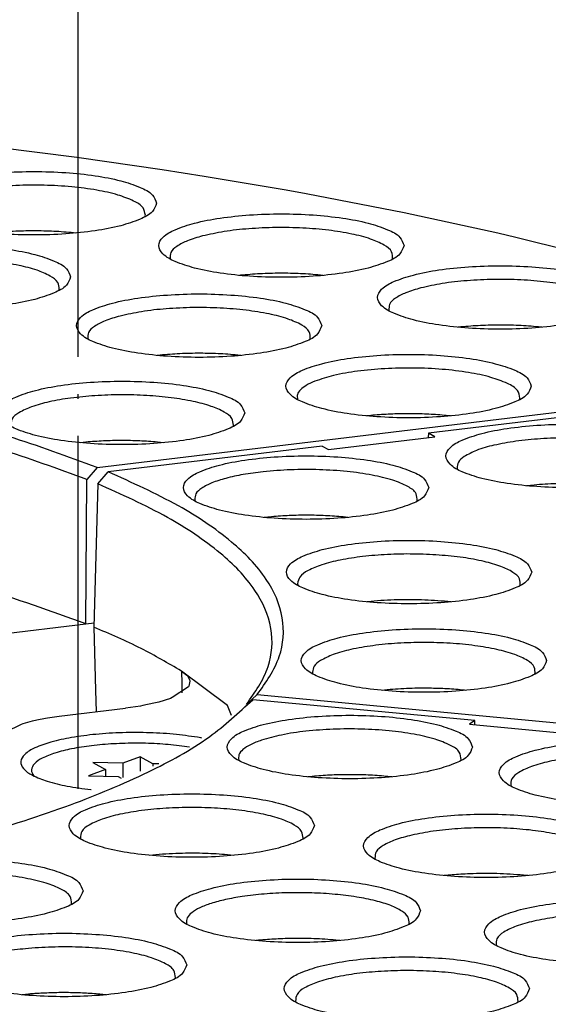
# Model space of a CAD drawing. Header units: inches. Extents: x -399 to 442, y -299 to 295.
# Tile 46 of 134: x -99 to -87, y 182 to 204. Entities that reach past the tile are written whole.
import ezdxf

# ---------------------------------------------------------------- set-up
doc = ezdxf.new("R2010")
doc.units = ezdxf.units.IN
doc.linetypes.add('DOT_CENTER', pattern=[14, 12, -1, 0, -1])
doc.layers.add('1', color=7, linetype='Continuous')
doc.dimstyles.get("Standard").update_dxf_attribs({"dimtxt": 0.18, "dimasz": 0.18, "dimexe": 0.18, "dimexo": 0.0625, "dimgap": 0.09, "dimtad": 0, "dimtih": 1, "dimtoh": 1, "dimdec": 4, "dimzin": 0, "dimdsep": 46, "dimtxsty": 'Standard', "dimcen": 0.09, "dimadec": 0, "dimazin": 0, "dimtfac": 1, "dimtdec": 4, "dimtofl": 0, "dimtmove": 0, "dimatfit": 3, "dimfxl": 1, "dimtolj": 1, "dimtzin": 0, "dimarcsym": 0})

# ---------------------------------------------------------------- blocks, each defined once
blk = doc.blocks.new('0515-2032_3__6', base_point=(-124.493, 319.721))
at = {"layer": '1', "color": 1, "linetype": 'DOT_CENTER'}
blk.add_line((-121.658, 328.028), (-121.658, 233.777), dxfattribs=at)
blk = doc.blocks.new('N2390-60302__10', base_point=(-176.916, 289.526))
blk.add_blockref('0515-2032_3__6', (-124.493, 319.721))
blk = doc.blocks.new('0515-2032_4__90', base_point=(-122.93, 234.062))
at = {"color": 7, "linetype": 'Continuous'}
for p, q in [((-118.651, 234.893), (-118.858, 234.927)), ((-119.983, 234.639), (-120.446, 234.468)), ((-119.983, 234.639), (-119.983, 234.255)), ((-119.641, 234.45), (-119.983, 234.639)), ((-120.446, 234.468), (-121.251, 234.486)), ((-121.251, 234.486), (-120.91, 234.297)), ((-120.446, 234.468), (-120.446, 234.078)), ((-119.641, 234.45), (-119.641, 234.385)), ((-119.48, 234.446), (-119.641, 234.45)), ((-122.842, 234.126), (-122.838, 234.122)), ((-120.91, 234.297), (-121.373, 234.125)), ((-121.373, 234.125), (-120.568, 234.107)), ((-120.91, 234.297), (-120.91, 234.115)), ((-120.568, 234.107), (-120.488, 234.062))]:
    blk.add_line(p, q, dxfattribs=at)
blk.add_open_spline([(-118.858, 234.927), (-119.055, 234.949), (-119.457, 234.992), (-120.07, 235.009), (-120.685, 234.994), (-121.271, 234.944), (-121.799, 234.863), (-122.243, 234.756), (-122.586, 234.624), (-122.816, 234.487), (-122.938, 234.288), (-122.874, 234.179), (-122.842, 234.126)], degree=3, knots=[0, 0, 0, 0, 0.591796, 1.214257, 1.838351, 2.434946, 2.976612, 3.439544, 3.806021, 4.069161, 4.248064, 4.421184, 4.421184, 4.421184, 4.421184], dxfattribs=at)
blk = doc.blocks.new('N2390-20301_8__109', base_point=(-140.548, 234.274))
at = {"color": 7, "linetype": 'Continuous'}
for p, q in [((-124.048, 251.08), (-121.686, 250.778)), ((-121.686, 250.778), (-119.384, 250.448)), ((-119.384, 250.448), (-118.256, 250.272)), ((-118.256, 250.272), (-116.05, 249.9)), ((-116.05, 249.9), (-115.51, 249.803)), ((-115.51, 249.803), (-112.873, 249.292)), ((-119.85, 249.179), (-119.839, 249.218)), ((-112.873, 249.292), (-110.357, 248.742)), ((-121.71, 248.739), (-121.77, 248.746)), ((-110.357, 248.742), (-109.87, 248.628)), ((-109.87, 248.628), (-107.974, 248.155)), ((-119.17, 248.05), (-119.166, 248.039)), ((-113.193, 248.039), (-113.192, 248.04)), ((-117.284, 247.602), (-117.311, 247.599)), ((-115.054, 247.599), (-115.131, 247.607)), ((-122.166, 247.194), (-122.155, 247.225)), ((-113.285, 246.654), (-113.281, 246.643)), ((-111.416, 246.204), (-111.426, 246.203)), ((-109.168, 246.203), (-109.262, 246.213)), ((-121.385, 245.895), (-121.381, 245.885)), ((-115.408, 245.884), (-115.406, 245.888)), ((-121.136, 242.428), (-97.225, 245.314)), ((-119.508, 245.446), (-119.526, 245.444)), ((-117.268, 245.444), (-117.354, 245.453)), ((-115.747, 244.265), (-115.743, 244.257)), ((-109.773, 244.255), (-109.76, 244.295)), ((-113.777, 243.828), (-113.886, 243.816)), ((-111.628, 243.817), (-111.854, 243.838)), ((-117.481, 243.533), (-117.47, 243.563)), ((-121.44, 243.11), (-121.595, 243.094)), ((-119.339, 243.095), (-119.517, 243.112)), ((-121.136, 242.428), (-121.413, 242.103)), ((-121.439, 238.217), (-121.413, 242.103)), ((-125.711, 237.701), (-121.439, 238.217)), ((-121.439, 238.217), (-121.219, 238.243))]:
    blk.add_line(p, q, dxfattribs=at)
for points, knots in [([(-119.536, 249.541), (-119.567, 249.621), (-119.647, 249.824), (-120.035, 250), (-120.542, 250.171), (-121.221, 250.296), (-121.999, 250.377), (-122.836, 250.405), (-123.673, 250.377), (-124.454, 250.296), (-125.127, 250.171), (-125.649, 250), (-126.003, 249.824), (-126.188, 249.541), (-126.003, 249.259), (-125.649, 249.083), (-125.127, 248.912), (-124.454, 248.787), (-123.673, 248.705), (-122.836, 248.678), (-121.999, 248.705), (-121.221, 248.787), (-120.542, 248.912), (-120.035, 249.083), (-119.647, 249.259), (-119.567, 249.462), (-119.536, 249.541)], [0, 0, 0, 0, 0.248013, 0.63675, 1.190211, 1.887011, 2.687469, 3.542067, 4.396665, 5.197123, 5.893923, 6.447384, 6.83612, 7.084134, 7.332147, 7.720883, 8.274345, 8.971144, 9.771602, 10.626201, 11.480799, 12.281257, 12.978057, 13.531518, 13.920254, 14.168267, 14.168267, 14.168267, 14.168267]), ([(-119.839, 249.218), (-119.853, 249.288), (-119.89, 249.464), (-120.202, 249.631), (-120.612, 249.786), (-121.179, 249.908), (-121.841, 249.993), (-122.569, 250.033), (-123.313, 250.026), (-124.027, 249.972), (-124.668, 249.878), (-125.187, 249.74), (-125.586, 249.597), (-125.744, 249.427), (-125.807, 249.359)], [0, 0, 0, 0, 0.205919, 0.518447, 0.972208, 1.555116, 2.237436, 2.980077, 3.739003, 4.468903, 5.126755, 5.6756, 6.089493, 6.364756, 6.364756, 6.364756, 6.364756]), ([(-112.88, 248.401), (-112.911, 248.48), (-112.99, 248.684), (-113.378, 248.859), (-113.885, 249.031), (-114.564, 249.155), (-115.342, 249.237), (-116.18, 249.264), (-117.016, 249.237), (-117.797, 249.155), (-118.47, 249.031), (-118.992, 248.859), (-119.346, 248.684), (-119.532, 248.401), (-119.346, 248.118), (-118.992, 247.943), (-118.47, 247.771), (-117.797, 247.646), (-117.016, 247.565), (-116.18, 247.538), (-115.342, 247.565), (-114.564, 247.646), (-113.885, 247.771), (-113.378, 247.943), (-112.99, 248.118), (-112.911, 248.322), (-112.88, 248.401)], [0, 0, 0, 0, 0.248013, 0.63675, 1.190211, 1.887011, 2.687469, 3.542067, 4.396665, 5.197123, 5.893923, 6.447384, 6.83612, 7.084134, 7.332147, 7.720883, 8.274345, 8.971144, 9.771602, 10.626201, 11.480799, 12.281257, 12.978057, 13.531518, 13.920254, 14.168267, 14.168267, 14.168267, 14.168267]), ([(-121.77, 248.746), (-121.947, 248.761), (-122.305, 248.79), (-122.848, 248.8), (-123.39, 248.789), (-123.748, 248.759), (-123.924, 248.744)], [0, 0, 0, 0, 0.531245, 1.079287, 1.626967, 2.157139, 2.157139, 2.157139, 2.157139]), ([(-118.3, 248.66), (-118.438, 248.621), (-118.681, 248.552), (-118.967, 248.41), (-119.173, 248.246), (-119.171, 248.108), (-119.17, 248.05)], [0, 0, 0, 0, 0.426345, 0.751249, 0.977297, 1.145835, 1.145835, 1.145835, 1.145835]), ([(-113.192, 248.04), (-113.191, 248.107), (-113.189, 248.268), (-113.455, 248.448), (-113.81, 248.6), (-114.318, 248.729), (-114.927, 248.825), (-115.612, 248.881), (-116.329, 248.894), (-117.038, 248.862), (-117.697, 248.793), (-118.108, 248.703), (-118.3, 248.66)], [0, 0, 0, 0, 0.190815, 0.460844, 0.860289, 1.385621, 2.013967, 2.712655, 3.443464, 4.165809, 4.839717, 5.428857, 5.428857, 5.428857, 5.428857]), ([(-121.85, 247.558), (-121.881, 247.637), (-121.961, 247.841), (-122.349, 248.016), (-122.856, 248.188), (-123.535, 248.312), (-124.313, 248.394), (-125.15, 248.421), (-125.987, 248.394), (-126.767, 248.312), (-127.44, 248.188), (-127.962, 248.016), (-128.317, 247.841), (-128.502, 247.558), (-128.317, 247.275), (-127.962, 247.1), (-127.44, 246.928), (-126.767, 246.803), (-125.987, 246.722), (-125.15, 246.695), (-124.313, 246.722), (-123.535, 246.803), (-122.856, 246.928), (-122.349, 247.1), (-121.961, 247.275), (-121.881, 247.479), (-121.85, 247.558)], [0, 0, 0, 0, 0.248013, 0.63675, 1.190211, 1.887011, 2.687469, 3.542067, 4.396665, 5.197123, 5.893923, 6.447384, 6.83612, 7.084134, 7.332147, 7.720883, 8.274345, 8.971144, 9.771602, 10.626201, 11.480799, 12.281257, 12.978057, 13.531518, 13.920254, 14.168267, 14.168267, 14.168267, 14.168267]), ([(-122.155, 247.225), (-122.162, 247.289), (-122.181, 247.445), (-122.439, 247.61), (-122.785, 247.758), (-123.27, 247.882), (-123.849, 247.975), (-124.5, 248.033), (-125.185, 248.051), (-125.868, 248.029), (-126.514, 247.968), (-127.083, 247.871), (-127.557, 247.744), (-127.89, 247.596), (-128.136, 247.424), (-128.14, 247.271), (-128.141, 247.207)], [0, 0, 0, 0, 0.185983, 0.453655, 0.840471, 1.342213, 1.938898, 2.602263, 3.299205, 3.994354, 4.652456, 5.240775, 5.731694, 6.106351, 6.362994, 6.546096, 6.546096, 6.546096, 6.546096]), ([(-115.131, 247.607), (-115.307, 247.622), (-115.666, 247.651), (-116.209, 247.66), (-116.751, 247.648), (-117.109, 247.617), (-117.284, 247.602)], [0, 0, 0, 0, 0.532079, 1.080391, 1.627765, 2.157068, 2.157068, 2.157068, 2.157068]), ([(-106.994, 247.005), (-107.025, 247.084), (-107.105, 247.288), (-107.492, 247.463), (-108, 247.635), (-108.678, 247.76), (-109.457, 247.841), (-110.294, 247.868), (-111.131, 247.841), (-111.911, 247.76), (-112.584, 247.635), (-113.106, 247.463), (-113.461, 247.288), (-113.646, 247.005), (-113.461, 246.722), (-113.106, 246.547), (-112.584, 246.375), (-111.911, 246.251), (-111.131, 246.169), (-110.294, 246.142), (-109.457, 246.169), (-108.678, 246.251), (-108, 246.375), (-107.492, 246.547), (-107.105, 246.722), (-107.025, 246.926), (-106.994, 247.005)], [0, 0, 0, 0, 0.248013, 0.63675, 1.190211, 1.887011, 2.687469, 3.542067, 4.396665, 5.197123, 5.893923, 6.447384, 6.83612, 7.084134, 7.332147, 7.720883, 8.274345, 8.971144, 9.771602, 10.626201, 11.480799, 12.281257, 12.978057, 13.531518, 13.920254, 14.168267, 14.168267, 14.168267, 14.168267]), ([(-107.305, 246.649), (-107.306, 246.716), (-107.308, 246.878), (-107.577, 247.055), (-107.935, 247.208), (-108.447, 247.336), (-109.058, 247.431), (-109.744, 247.486), (-110.462, 247.498), (-111.169, 247.465), (-111.827, 247.395), (-112.237, 247.304), (-112.428, 247.261)], [0, 0, 0, 0, 0.191352, 0.464361, 0.867112, 1.395353, 2.025888, 2.725864, 3.456962, 4.178576, 4.850787, 5.437394, 5.437394, 5.437394, 5.437394]), ([(-115.094, 246.246), (-115.125, 246.325), (-115.205, 246.529), (-115.593, 246.705), (-116.1, 246.876), (-116.779, 247.001), (-117.557, 247.082), (-118.394, 247.11), (-119.231, 247.082), (-120.011, 247.001), (-120.685, 246.876), (-121.206, 246.705), (-121.561, 246.529), (-121.746, 246.246), (-121.561, 245.964), (-121.206, 245.788), (-120.685, 245.617), (-120.011, 245.492), (-119.231, 245.41), (-118.394, 245.383), (-117.557, 245.41), (-116.779, 245.492), (-116.1, 245.617), (-115.593, 245.788), (-115.205, 245.964), (-115.125, 246.167), (-115.094, 246.246)], [0, 0, 0, 0, 0.248013, 0.63675, 1.190211, 1.887011, 2.687469, 3.542067, 4.396665, 5.197123, 5.893923, 6.447384, 6.83612, 7.084134, 7.332147, 7.720883, 8.274345, 8.971144, 9.771602, 10.626201, 11.480799, 12.281257, 12.978057, 13.531518, 13.920254, 14.168267, 14.168267, 14.168267, 14.168267]), ([(-112.428, 247.261), (-112.564, 247.222), (-112.803, 247.153), (-113.085, 247.012), (-113.288, 246.848), (-113.285, 246.712), (-113.285, 246.654)], [0, 0, 0, 0, 0.42095, 0.741738, 0.965265, 1.132564, 1.132564, 1.132564, 1.132564]), ([(-115.406, 245.888), (-115.406, 245.954), (-115.406, 246.117), (-115.673, 246.295), (-116.03, 246.447), (-116.54, 246.576), (-117.15, 246.671), (-117.835, 246.727), (-118.553, 246.74), (-119.261, 246.707), (-119.92, 246.638), (-120.33, 246.546), (-120.522, 246.504)], [0, 0, 0, 0, 0.191071, 0.462586, 0.863684, 1.390472, 2.019914, 2.719248, 3.450205, 4.172187, 4.845249, 5.433126, 5.433126, 5.433126, 5.433126]), ([(-120.522, 246.504), (-120.658, 246.465), (-120.9, 246.396), (-121.183, 246.254), (-121.388, 246.09), (-121.386, 245.953), (-121.385, 245.895)], [0, 0, 0, 0, 0.423651, 0.746498, 0.971284, 1.139205, 1.139205, 1.139205, 1.139205]), ([(-109.262, 246.213), (-109.439, 246.227), (-109.799, 246.256), (-110.342, 246.264), (-110.883, 246.251), (-111.24, 246.22), (-111.416, 246.204)], [0, 0, 0, 0, 0.532889, 1.081444, 1.628486, 2.156894, 2.156894, 2.156894, 2.156894]), ([(-121.136, 242.428), (-121.928, 242.718), (-123.62, 243.34), (-126.398, 244.06), (-129.509, 244.706), (-132.916, 245.238), (-136.558, 245.665), (-139.065, 245.842), (-140.345, 245.932)], [0, 0, 0, 0, 2.527921, 5.405298, 8.597196, 12.060257, 15.744753, 19.596151, 19.596151, 19.596151, 19.596151]), ([(-121.413, 242.103), (-122.198, 242.391), (-123.877, 243.006), (-126.631, 243.718), (-129.716, 244.358), (-133.093, 244.883), (-136.703, 245.305), (-139.186, 245.479), (-140.456, 245.568)], [0, 0, 0, 0, 2.50722, 5.360363, 8.524721, 11.95726, 15.60865, 19.424812, 19.424812, 19.424812, 19.424812]), ([(-117.354, 245.453), (-117.531, 245.468), (-117.89, 245.496), (-118.433, 245.505), (-118.975, 245.493), (-119.332, 245.461), (-119.508, 245.446)], [0, 0, 0, 0, 0.532485, 1.08092, 1.628129, 2.156987, 2.156987, 2.156987, 2.156987]), ([(-109.457, 244.619), (-109.488, 244.698), (-109.568, 244.901), (-109.955, 245.077), (-110.463, 245.248), (-111.141, 245.373), (-111.92, 245.455), (-112.757, 245.482), (-113.594, 245.455), (-114.374, 245.373), (-115.047, 245.248), (-115.569, 245.077), (-115.923, 244.901), (-116.109, 244.619), (-115.923, 244.336), (-115.569, 244.16), (-115.047, 243.989), (-114.374, 243.864), (-113.594, 243.783), (-112.757, 243.755), (-111.92, 243.783), (-111.141, 243.864), (-110.463, 243.989), (-109.955, 244.16), (-109.568, 244.336), (-109.488, 244.539), (-109.457, 244.619)], [0, 0, 0, 0, 0.248013, 0.63675, 1.190211, 1.887011, 2.687469, 3.542067, 4.396665, 5.197123, 5.893923, 6.447384, 6.83612, 7.084134, 7.332147, 7.720883, 8.274345, 8.971144, 9.771602, 10.626201, 11.480799, 12.281257, 12.978057, 13.531518, 13.920254, 14.168267, 14.168267, 14.168267, 14.168267]), ([(-109.76, 244.295), (-109.775, 244.367), (-109.816, 244.55), (-110.147, 244.719), (-110.579, 244.877), (-111.175, 244.998), (-111.868, 245.08), (-112.623, 245.113), (-113.386, 245.097), (-114.106, 245.03), (-114.74, 244.929), (-115.114, 244.804), (-115.281, 244.748)], [0, 0, 0, 0, 0.212888, 0.54099, 1.018844, 1.631347, 2.344712, 3.1153, 3.894554, 4.633193, 5.285366, 5.813175, 5.813175, 5.813175, 5.813175]), ([(-117.166, 243.897), (-117.197, 243.976), (-117.276, 244.179), (-117.664, 244.355), (-118.171, 244.526), (-118.85, 244.651), (-119.628, 244.733), (-120.466, 244.76), (-121.302, 244.733), (-122.083, 244.651), (-122.756, 244.526), (-123.278, 244.355), (-123.632, 244.179), (-123.818, 243.897), (-123.632, 243.614), (-123.278, 243.438), (-122.756, 243.267), (-122.083, 243.142), (-121.302, 243.06), (-120.466, 243.033), (-119.628, 243.06), (-118.85, 243.142), (-118.171, 243.267), (-117.664, 243.438), (-117.276, 243.614), (-117.197, 243.817), (-117.166, 243.897)], [0, 0, 0, 0, 0.248013, 0.63675, 1.190211, 1.887011, 2.687469, 3.542067, 4.396665, 5.197123, 5.893923, 6.447384, 6.83612, 7.084134, 7.332147, 7.720883, 8.274345, 8.971144, 9.771602, 10.626201, 11.480799, 12.281257, 12.978057, 13.531518, 13.920254, 14.168267, 14.168267, 14.168267, 14.168267]), ([(-115.281, 244.748), (-115.36, 244.714), (-115.499, 244.653), (-115.66, 244.537), (-115.763, 244.403), (-115.752, 244.309), (-115.747, 244.265)], [0, 0, 0, 0, 0.2555832, 0.4528798, 0.6008419, 0.7274202, 0.7274202, 0.7274202, 0.7274202]), ([(-117.47, 243.563), (-117.478, 243.627), (-117.495, 243.783), (-117.754, 243.948), (-118.099, 244.096), (-118.584, 244.22), (-119.163, 244.314), (-119.814, 244.372), (-120.499, 244.39), (-121.183, 244.368), (-121.828, 244.306), (-122.398, 244.209), (-122.872, 244.082), (-123.205, 243.934), (-123.452, 243.763), (-123.455, 243.609), (-123.456, 243.545)], [0, 0, 0, 0, 0.185908, 0.453289, 0.839845, 1.341423, 1.938058, 2.601479, 3.298566, 3.993923, 4.65227, 5.240838, 5.731983, 6.106818, 6.363572, 6.546724, 6.546724, 6.546724, 6.546724]), ([(-111.854, 243.838), (-112.013, 243.849), (-112.334, 243.871), (-112.818, 243.877), (-113.301, 243.866), (-113.62, 243.84), (-113.777, 243.828)], [0, 0, 0, 0, 0.477656, 0.965868, 1.452542, 1.925633, 1.925633, 1.925633, 1.925633]), ([(-119.517, 243.112), (-119.675, 243.123), (-119.995, 243.147), (-120.479, 243.155), (-120.963, 243.146), (-121.282, 243.122), (-121.44, 243.11)], [0, 0, 0, 0, 0.475961, 0.963662, 1.451026, 1.925986, 1.925986, 1.925986, 1.925986]), ([(-121.439, 238.217), (-122.378, 238.556), (-124.408, 239.29), (-127.772, 240.092), (-131.571, 240.8), (-134.258, 241.12), (-135.658, 241.287)], [0, 0, 0, 0, 2.996173, 6.469319, 10.357964, 14.585759, 14.585759, 14.585759, 14.585759])]:
    blk.add_open_spline(points, degree=3, knots=knots, dxfattribs=at)
blk = doc.blocks.new('N2390-20301_2__115', base_point=(-130.625, 216.857))
at = {"color": 7, "linetype": 'Continuous'}
for p, q in [((-110.978, 235.611), (-116.952, 236.174)), ((-110.978, 235.611), (-111.115, 235.514)), ((-111.115, 235.514), (-108.155, 235.235)), ((-110.976, 235.5), (-110.978, 235.611)), ((-117.328, 234.55), (-117.323, 234.539)), ((-111.352, 234.539), (-111.343, 234.562)), ((-115.351, 234.111), (-115.467, 234.099)), ((-113.207, 234.099), (-113.427, 234.12)), ((-110.007, 233.86), (-110.002, 233.85)), ((-121.586, 232.448), (-121.576, 232.423)), ((-115.607, 232.423), (-115.597, 232.447)), ((-119.556, 232), (-119.719, 231.984)), ((-117.463, 231.984), (-117.633, 232.001)), ((-113.664, 231.905), (-113.654, 231.878)), ((-111.588, 231.459), (-111.798, 231.439)), ((-109.542, 231.439), (-109.664, 231.451)), ((-121.83, 230.666), (-121.824, 230.679)), ((-118.732, 230.157), (-118.724, 230.131)), ((-112.75, 230.13), (-112.743, 230.153)), ((-116.793, 229.698), (-116.864, 229.69)), ((-114.608, 229.69), (-114.639, 229.694)), ((-119.041, 228.67), (-119.031, 228.694)), ((-122.988, 228.247), (-123.153, 228.231)), ((-120.897, 228.231), (-121.064, 228.248)), ((-115.8, 228.06), (-115.792, 228.034)), ((-109.818, 228.034), (-109.811, 228.057))]:
    blk.add_line(p, q, dxfattribs=at)
for points, knots in [([(-130.489, 231.202), (-129.412, 231.396), (-127.356, 231.765), (-124.472, 232.48), (-121.955, 233.27), (-119.861, 234.147), (-118.17, 235.05), (-117.328, 235.827), (-116.952, 236.174)], [0, 0, 0, 0, 3.283647, 6.265831, 8.908653, 11.184599, 13.081231, 14.610757, 14.610757, 14.610757, 14.610757]), ([(-111.037, 234.901), (-111.068, 234.981), (-111.148, 235.184), (-111.536, 235.36), (-112.043, 235.531), (-112.722, 235.656), (-113.5, 235.737), (-114.337, 235.765), (-115.174, 235.737), (-115.955, 235.656), (-116.628, 235.531), (-117.15, 235.36), (-117.504, 235.184), (-117.689, 234.901), (-117.504, 234.619), (-117.15, 234.443), (-116.628, 234.272), (-115.955, 234.147), (-115.174, 234.065), (-114.337, 234.038), (-113.5, 234.065), (-112.722, 234.147), (-112.043, 234.272), (-111.536, 234.443), (-111.148, 234.619), (-111.068, 234.822), (-111.037, 234.901)], [0, 0, 0, 0, 0.248013, 0.63675, 1.190211, 1.887011, 2.687469, 3.542067, 4.396665, 5.197123, 5.893923, 6.447384, 6.83612, 7.084134, 7.332147, 7.720883, 8.274345, 8.971144, 9.771602, 10.626201, 11.480799, 12.281257, 12.978057, 13.531518, 13.920254, 14.168267, 14.168267, 14.168267, 14.168267]), ([(-111.343, 234.562), (-111.352, 234.632), (-111.374, 234.808), (-111.679, 234.98), (-112.08, 235.137), (-112.642, 235.261), (-113.302, 235.349), (-114.031, 235.392), (-114.779, 235.388), (-115.498, 235.335), (-116.146, 235.246), (-116.538, 235.135), (-116.716, 235.085)], [0, 0, 0, 0, 0.203012, 0.507006, 0.95324, 1.53133, 2.21194, 2.955853, 3.71859, 4.454181, 5.118815, 5.674683, 5.674683, 5.674683, 5.674683]), ([(-116.716, 235.085), (-116.816, 235.048), (-116.993, 234.983), (-117.2, 234.856), (-117.339, 234.709), (-117.331, 234.599), (-117.328, 234.55)], [0, 0, 0, 0, 0.3173995, 0.5603732, 0.7363798, 0.8788928, 0.8788928, 0.8788928, 0.8788928]), ([(-103.716, 234.212), (-103.747, 234.291), (-103.827, 234.494), (-104.215, 234.67), (-104.722, 234.841), (-105.401, 234.966), (-106.179, 235.048), (-107.016, 235.075), (-107.853, 235.048), (-108.633, 234.966), (-109.306, 234.841), (-109.828, 234.67), (-110.183, 234.494), (-110.368, 234.212), (-110.183, 233.929), (-109.828, 233.753), (-109.306, 233.582), (-108.633, 233.457), (-107.853, 233.376), (-107.016, 233.348), (-106.179, 233.376), (-105.401, 233.457), (-104.722, 233.582), (-104.215, 233.753), (-103.827, 233.929), (-103.747, 234.132), (-103.716, 234.212)], [0, 0, 0, 0, 0.248013, 0.63675, 1.190211, 1.887011, 2.687469, 3.542067, 4.396665, 5.197123, 5.893923, 6.447384, 6.83612, 7.084134, 7.332147, 7.720883, 8.274345, 8.971144, 9.771602, 10.626201, 11.480799, 12.281257, 12.978057, 13.531518, 13.920254, 14.168267, 14.168267, 14.168267, 14.168267]), ([(-104.022, 233.873), (-104.028, 233.937), (-104.041, 234.093), (-104.297, 234.26), (-104.64, 234.408), (-105.124, 234.533), (-105.702, 234.628), (-106.353, 234.686), (-107.04, 234.705), (-107.725, 234.683), (-108.372, 234.622), (-108.944, 234.525), (-109.42, 234.399), (-109.755, 234.25), (-110.002, 234.078), (-110.005, 233.924), (-110.007, 233.86)], [0, 0, 0, 0, 0.185367, 0.450415, 0.834879, 1.335158, 1.931404, 2.595296, 3.293571, 3.99063, 4.650955, 5.24153, 5.73448, 6.110716, 6.368335, 6.551888, 6.551888, 6.551888, 6.551888]), ([(-113.427, 234.12), (-113.586, 234.131), (-113.907, 234.153), (-114.391, 234.159), (-114.874, 234.149), (-115.193, 234.123), (-115.351, 234.111)], [0, 0, 0, 0, 0.477392, 0.965526, 1.452312, 1.925702, 1.925702, 1.925702, 1.925702]), ([(-115.291, 232.786), (-115.322, 232.866), (-115.402, 233.069), (-115.79, 233.245), (-116.297, 233.416), (-116.976, 233.541), (-117.754, 233.622), (-118.591, 233.65), (-119.428, 233.622), (-120.209, 233.541), (-120.882, 233.416), (-121.403, 233.245), (-121.758, 233.069), (-121.943, 232.786), (-121.758, 232.504), (-121.403, 232.328), (-120.882, 232.157), (-120.209, 232.032), (-119.428, 231.95), (-118.591, 231.923), (-117.754, 231.95), (-116.976, 232.032), (-116.297, 232.157), (-115.79, 232.328), (-115.402, 232.504), (-115.322, 232.707), (-115.291, 232.786)], [0, 0, 0, 0, 0.248013, 0.63675, 1.190211, 1.887011, 2.687469, 3.542067, 4.396665, 5.197123, 5.893923, 6.447384, 6.83612, 7.084134, 7.332147, 7.720883, 8.274345, 8.971144, 9.771602, 10.626201, 11.480799, 12.281257, 12.978057, 13.531518, 13.920254, 14.168267, 14.168267, 14.168267, 14.168267]), ([(-115.597, 232.447), (-115.603, 232.511), (-115.616, 232.666), (-115.869, 232.833), (-116.209, 232.98), (-116.688, 233.105), (-117.261, 233.2), (-117.907, 233.26), (-118.59, 233.28), (-119.272, 233.26), (-119.919, 233.2), (-120.492, 233.106), (-120.972, 232.981), (-121.312, 232.833), (-121.566, 232.667), (-121.58, 232.512), (-121.586, 232.448)], [0, 0, 0, 0, 0.184332, 0.447159, 0.828077, 1.323835, 1.915079, 2.574074, 3.268168, 3.962347, 4.621594, 5.21324, 5.709516, 6.091019, 6.354378, 6.53886, 6.53886, 6.53886, 6.53886]), ([(-107.369, 232.241), (-107.4, 232.32), (-107.479, 232.523), (-107.867, 232.699), (-108.374, 232.87), (-109.053, 232.995), (-109.832, 233.077), (-110.669, 233.104), (-111.506, 233.077), (-112.286, 232.995), (-112.959, 232.87), (-113.481, 232.699), (-113.835, 232.523), (-114.021, 232.241), (-113.835, 231.958), (-113.481, 231.783), (-112.959, 231.611), (-112.286, 231.486), (-111.506, 231.405), (-110.669, 231.377), (-109.832, 231.405), (-109.053, 231.486), (-108.374, 231.611), (-107.867, 231.783), (-107.479, 231.958), (-107.4, 232.162), (-107.369, 232.241)], [0, 0, 0, 0, 0.248013, 0.63675, 1.190211, 1.887011, 2.687469, 3.542067, 4.396665, 5.197123, 5.893923, 6.447384, 6.83612, 7.084134, 7.332147, 7.720883, 8.274345, 8.971144, 9.771602, 10.626201, 11.480799, 12.281257, 12.978057, 13.531518, 13.920254, 14.168267, 14.168267, 14.168267, 14.168267]), ([(-112.674, 232.529), (-112.825, 232.49), (-113.093, 232.421), (-113.411, 232.276), (-113.646, 232.114), (-113.658, 231.967), (-113.664, 231.905)], [0, 0, 0, 0, 0.464768, 0.822186, 1.070923, 1.248194, 1.248194, 1.248194, 1.248194]), ([(-107.678, 231.892), (-107.68, 231.957), (-107.686, 232.114), (-107.944, 232.286), (-108.289, 232.436), (-108.779, 232.563), (-109.365, 232.658), (-110.027, 232.717), (-110.723, 232.735), (-111.416, 232.709), (-112.069, 232.649), (-112.481, 232.567), (-112.674, 232.529)], [0, 0, 0, 0, 0.186623, 0.451687, 0.839213, 1.345992, 1.951394, 2.625832, 3.334533, 4.040338, 4.706281, 5.2982, 5.2982, 5.2982, 5.2982]), ([(-118.839, 232.039), (-118.96, 232.035), (-119.2, 232.028), (-119.439, 232.01), (-119.556, 232)], [0, 0, 0, 0, 0.3634336, 0.7183493, 0.7183493, 0.7183493, 0.7183493]), ([(-117.633, 232.001), (-117.831, 232.015), (-118.233, 232.044), (-118.636, 232.041), (-118.839, 232.039)], [0, 0, 0, 0, 0.596808, 1.207646, 1.207646, 1.207646, 1.207646]), ([(-121.515, 231.028), (-121.546, 231.108), (-121.626, 231.311), (-122.014, 231.487), (-122.521, 231.658), (-123.2, 231.783), (-123.978, 231.864), (-124.816, 231.892), (-125.652, 231.864), (-126.433, 231.783), (-127.106, 231.658), (-127.628, 231.487), (-127.982, 231.311), (-128.167, 231.028), (-127.982, 230.746), (-127.628, 230.57), (-127.106, 230.399), (-126.433, 230.274), (-125.652, 230.192), (-124.816, 230.165), (-123.978, 230.192), (-123.2, 230.274), (-122.521, 230.399), (-122.014, 230.57), (-121.626, 230.746), (-121.546, 230.949), (-121.515, 231.028)], [0, 0, 0, 0, 0.248013, 0.63675, 1.190211, 1.887011, 2.687469, 3.542067, 4.396665, 5.197123, 5.893923, 6.447384, 6.83612, 7.084134, 7.332147, 7.720883, 8.274345, 8.971144, 9.771602, 10.626201, 11.480799, 12.281257, 12.978057, 13.531518, 13.920254, 14.168267, 14.168267, 14.168267, 14.168267]), ([(-121.824, 230.679), (-121.829, 230.749), (-121.842, 230.924), (-122.145, 231.102), (-122.542, 231.259), (-123.104, 231.386), (-123.767, 231.475), (-124.499, 231.518), (-125.252, 231.518), (-125.753, 231.474), (-125.999, 231.452)], [0, 0, 0, 0, 0.202374, 0.502502, 0.946465, 1.524771, 2.207905, 2.956042, 3.723872, 4.464502, 4.464502, 4.464502, 4.464502]), ([(-111.112, 231.488), (-111.192, 231.484), (-111.351, 231.477), (-111.509, 231.465), (-111.588, 231.459)], [0, 0, 0, 0, 0.240667, 0.4770994, 0.4770994, 0.4770994, 0.4770994]), ([(-109.664, 231.451), (-109.903, 231.469), (-110.384, 231.504), (-110.868, 231.493), (-111.112, 231.488)], [0, 0, 0, 0, 0.716256, 1.448598, 1.448598, 1.448598, 1.448598]), ([(-112.437, 230.492), (-112.468, 230.571), (-112.547, 230.775), (-112.935, 230.95), (-113.442, 231.122), (-114.121, 231.247), (-114.9, 231.328), (-115.737, 231.356), (-116.573, 231.328), (-117.354, 231.247), (-118.027, 231.122), (-118.549, 230.95), (-118.903, 230.775), (-119.089, 230.492), (-118.903, 230.21), (-118.549, 230.034), (-118.027, 229.863), (-117.354, 229.738), (-116.573, 229.656), (-115.737, 229.629), (-114.9, 229.656), (-114.121, 229.738), (-113.442, 229.863), (-112.935, 230.034), (-112.547, 230.21), (-112.468, 230.413), (-112.437, 230.492)], [0, 0, 0, 0, 0.248013, 0.63675, 1.190211, 1.887011, 2.687469, 3.542067, 4.396665, 5.197123, 5.893923, 6.447384, 6.83612, 7.084134, 7.332147, 7.720883, 8.274345, 8.971144, 9.771602, 10.626201, 11.480799, 12.281257, 12.978057, 13.531518, 13.920254, 14.168267, 14.168267, 14.168267, 14.168267]), ([(-112.743, 230.153), (-112.746, 230.212), (-112.753, 230.351), (-112.966, 230.511), (-113.259, 230.651), (-113.673, 230.774), (-114.175, 230.872), (-114.75, 230.942), (-115.37, 230.979), (-116.007, 230.981), (-116.632, 230.952), (-117.038, 230.9), (-117.235, 230.875)], [0, 0, 0, 0, 0.169458, 0.401193, 0.732314, 1.163921, 1.683134, 2.269877, 2.899678, 3.545535, 4.179533, 4.77443, 4.77443, 4.77443, 4.77443]), ([(-117.235, 230.875), (-117.386, 230.85), (-117.668, 230.803), (-118.05, 230.703), (-118.359, 230.588), (-118.577, 230.463), (-118.729, 230.32), (-118.731, 230.206), (-118.732, 230.157)], [0, 0, 0, 0, 0.458723, 0.857236, 1.185486, 1.43867, 1.622375, 1.766487, 1.766487, 1.766487, 1.766487]), ([(-104.112, 229.919), (-104.143, 229.998), (-104.222, 230.202), (-104.61, 230.377), (-105.117, 230.549), (-105.796, 230.673), (-106.574, 230.755), (-107.412, 230.782), (-108.248, 230.755), (-109.029, 230.673), (-109.702, 230.549), (-110.224, 230.377), (-110.578, 230.202), (-110.764, 229.919), (-110.578, 229.636), (-110.224, 229.461), (-109.702, 229.289), (-109.029, 229.165), (-108.248, 229.083), (-107.412, 229.056), (-106.574, 229.083), (-105.796, 229.165), (-105.117, 229.289), (-104.61, 229.461), (-104.222, 229.636), (-104.143, 229.84), (-104.112, 229.919)], [0, 0, 0, 0, 0.248013, 0.63675, 1.190211, 1.887011, 2.687469, 3.542067, 4.396665, 5.197123, 5.893923, 6.447384, 6.83612, 7.084134, 7.332147, 7.720883, 8.274345, 8.971144, 9.771602, 10.626201, 11.480799, 12.281257, 12.978057, 13.531518, 13.920254, 14.168267, 14.168267, 14.168267, 14.168267]), ([(-104.418, 229.58), (-104.423, 229.644), (-104.437, 229.801), (-104.695, 229.969), (-105.041, 230.117), (-105.528, 230.242), (-106.109, 230.336), (-106.764, 230.394), (-107.453, 230.413), (-108.14, 230.39), (-108.788, 230.327), (-109.359, 230.229), (-109.832, 230.1), (-110.162, 229.951), (-110.405, 229.775), (-110.401, 229.622), (-110.399, 229.558)], [0, 0, 0, 0, 0.186113, 0.452766, 0.839789, 1.343329, 1.943173, 2.610578, 3.311837, 4.010926, 4.67197, 5.261706, 5.752189, 6.124583, 6.378126, 6.561407, 6.561407, 6.561407, 6.561407]), ([(-118.725, 229.033), (-118.756, 229.112), (-118.836, 229.316), (-119.224, 229.491), (-119.731, 229.663), (-120.41, 229.788), (-121.188, 229.869), (-122.025, 229.897), (-122.862, 229.869), (-123.642, 229.788), (-124.315, 229.663), (-124.837, 229.491), (-125.192, 229.316), (-125.377, 229.033), (-125.192, 228.751), (-124.837, 228.575), (-124.315, 228.404), (-123.642, 228.279), (-122.862, 228.197), (-122.025, 228.17), (-121.188, 228.197), (-120.41, 228.279), (-119.731, 228.404), (-119.224, 228.575), (-118.836, 228.751), (-118.756, 228.954), (-118.725, 229.033)], [0, 0, 0, 0, 0.248013, 0.63675, 1.190211, 1.887011, 2.687469, 3.542067, 4.396665, 5.197123, 5.893923, 6.447384, 6.83612, 7.084134, 7.332147, 7.720883, 8.274345, 8.971144, 9.771602, 10.626201, 11.480799, 12.281257, 12.978057, 13.531518, 13.920254, 14.168267, 14.168267, 14.168267, 14.168267]), ([(-115.837, 229.747), (-115.999, 229.744), (-116.318, 229.738), (-116.636, 229.711), (-116.793, 229.698)], [0, 0, 0, 0, 0.4860427, 0.9575757, 0.9575757, 0.9575757, 0.9575757]), ([(-114.639, 229.694), (-114.835, 229.711), (-115.234, 229.745), (-115.634, 229.746), (-115.837, 229.747)], [0, 0, 0, 0, 0.589922, 1.199521, 1.199521, 1.199521, 1.199521]), ([(-122.988, 229.479), (-123.185, 229.458), (-123.558, 229.419), (-124.068, 229.319), (-124.49, 229.197), (-124.789, 229.056), (-125.007, 228.896), (-125.016, 228.755), (-125.02, 228.696)], [0, 0, 0, 0, 0.594971, 1.122458, 1.561592, 1.898788, 2.134549, 2.30578, 2.30578, 2.30578, 2.30578]), ([(-119.031, 228.694), (-119.038, 228.761), (-119.056, 228.927), (-119.337, 229.097), (-119.71, 229.25), (-120.233, 229.375), (-120.854, 229.467), (-121.546, 229.517), (-122.265, 229.527), (-122.749, 229.495), (-122.988, 229.479)], [0, 0, 0, 0, 0.194405, 0.479157, 0.894958, 1.434945, 2.074642, 2.780375, 3.513315, 4.232631, 4.232631, 4.232631, 4.232631]), ([(-116.543, 220.268), (-114.494, 220.604), (-110.56, 221.249), (-104.99, 222.499), (-100.034, 223.89), (-95.78, 225.443), (-92.231, 227.059), (-90.294, 228.428), (-89.415, 229.05)], [0, 0, 0, 0, 6.227791, 11.956406, 17.117473, 21.656897, 25.540171, 28.762113, 28.762113, 28.762113, 28.762113]), ([(-109.505, 228.396), (-109.536, 228.475), (-109.615, 228.678), (-110.003, 228.854), (-110.511, 229.025), (-111.189, 229.15), (-111.968, 229.232), (-112.805, 229.259), (-113.642, 229.232), (-114.422, 229.15), (-115.095, 229.025), (-115.617, 228.854), (-115.971, 228.678), (-116.157, 228.396), (-115.971, 228.113), (-115.617, 227.937), (-115.095, 227.766), (-114.422, 227.641), (-113.642, 227.56), (-112.805, 227.532), (-111.968, 227.56), (-111.189, 227.641), (-110.511, 227.766), (-110.003, 227.937), (-109.615, 228.113), (-109.536, 228.316), (-109.505, 228.396)], [0, 0, 0, 0, 0.248013, 0.63675, 1.190211, 1.887011, 2.687469, 3.542067, 4.396665, 5.197123, 5.893923, 6.447384, 6.83612, 7.084134, 7.332147, 7.720883, 8.274345, 8.971144, 9.771602, 10.626201, 11.480799, 12.281257, 12.978057, 13.531518, 13.920254, 14.168267, 14.168267, 14.168267, 14.168267]), ([(-109.811, 228.057), (-109.816, 228.12), (-109.829, 228.275), (-110.082, 228.442), (-110.421, 228.589), (-110.899, 228.714), (-111.471, 228.809), (-112.117, 228.869), (-112.798, 228.889), (-113.48, 228.869), (-114.127, 228.811), (-114.7, 228.716), (-115.181, 228.592), (-115.522, 228.445), (-115.777, 228.279), (-115.793, 228.124), (-115.8, 228.06)], [0, 0, 0, 0, 0.184126, 0.44651, 0.826723, 1.321579, 1.911826, 2.569842, 3.263097, 3.956695, 4.615716, 5.207562, 5.704489, 6.087031, 6.351545, 6.536287, 6.536287, 6.536287, 6.536287]), ([(-122.753, 228.265), (-122.793, 228.263), (-122.871, 228.257), (-122.949, 228.251), (-122.988, 228.247)], [0, 0, 0, 0, 0.1183978, 0.2354855, 0.2354855, 0.2354855, 0.2354855]), ([(-121.064, 228.248), (-121.202, 228.258), (-121.482, 228.279), (-121.905, 228.29), (-122.33, 228.288), (-122.613, 228.273), (-122.753, 228.265)], [0, 0, 0, 0, 0.415161, 0.840695, 1.268536, 1.690563, 1.690563, 1.690563, 1.690563])]:
    blk.add_open_spline(points, degree=3, knots=knots, dxfattribs=at)
blk = doc.blocks.new('N2390-20301__121', base_point=(-123.719, 226.295))
at = {"color": 7, "linetype": 'Continuous'}
for p, q in [((-96.958, 245.189), (-112.224, 243.347)), ((-114.91, 242.908), (-112.055, 243.253)), ((-112.224, 243.347), (-112.226, 243.232)), ((-112.055, 243.253), (-112.224, 243.347)), ((-115.079, 243.002), (-120.84, 242.307)), ((-115.079, 243.002), (-114.91, 242.908)), ((-121.121, 241.984), (-120.84, 242.307)), ((-111.451, 242.41), (-111.44, 242.374)), ((-121.121, 241.984), (-121.222, 238.128)), ((-109.381, 241.955), (-109.582, 241.936)), ((-118.512, 241.558), (-118.501, 241.522)), ((-116.442, 241.103), (-116.643, 241.084)), ((-114.388, 241.083), (-114.518, 241.097)), ((-115.744, 239.297), (-115.73, 239.248)), ((-113.854, 238.812), (-113.874, 238.81)), ((-111.618, 238.809), (-111.7, 238.818)), ((-121.222, 238.128), (-121.178, 236.435)), ((-117.631, 236.02), (-118.869, 236.948)), ((-118.869, 236.948), (-118.726, 236.835)), ((-118.726, 236.835), (-118.708, 236.815)), ((-118.708, 236.815), (-118.651, 236.718)), ((-115.342, 236.917), (-115.33, 236.866)), ((-118.683, 236.518), (-119.114, 236.231)), ((-118.669, 236.541), (-118.683, 236.518)), ((-118.64, 236.67), (-118.669, 236.541)), ((-118.651, 236.718), (-118.64, 236.67)), ((-121.178, 236.435), (-121.163, 235.851)), ((-119.163, 236.212), (-119.478, 236.112)), ((-119.114, 236.231), (-119.163, 236.212)), ((-116.83, 236.314), (-117.121, 236.05)), ((-116.83, 236.314), (-92.037, 233.978)), ((-113.404, 236.434), (-113.47, 236.427)), ((-111.215, 236.427), (-111.25, 236.431)), ((-122.161, 235.731), (-120.371, 235.947)), ((-119.973, 236.005), (-120.371, 235.947)), ((-119.907, 236.016), (-119.973, 236.005)), ((-119.613, 236.078), (-119.907, 236.016)), ((-119.478, 236.112), (-119.613, 236.078)), ((-117.519, 235.746), (-117.631, 236.02)), ((-117.121, 236.046), (-117.121, 236.05)), ((-122.757, 235.632), (-122.529, 235.677)), ((-122.529, 235.677), (-122.471, 235.687)), ((-122.471, 235.687), (-122.161, 235.731)), ((-123.592, 235.31), (-123.172, 235.519)), ((-123.172, 235.519), (-123.127, 235.534)), ((-123.127, 235.534), (-122.872, 235.606)), ((-122.872, 235.606), (-122.757, 235.632)), ((-118.319, 235.144), (-118.351, 235.15)), ((-121.307, 233.756), (-121.295, 233.755))]:
    blk.add_line(p, q, dxfattribs=at)
at = {"color": 1, "linetype": 'Continuous'}
for p, q in [((-118.869, 236.948), (-118.86, 236.609)), ((-118.86, 236.609), (-118.855, 236.363))]:
    blk.add_line(p, q, dxfattribs=at)
at = {"color": 7, "linetype": 'Continuous'}
for points, knots in [([(-105.155, 242.738), (-105.186, 242.817), (-105.265, 243.02), (-105.653, 243.196), (-106.16, 243.367), (-106.839, 243.492), (-107.617, 243.574), (-108.455, 243.601), (-109.291, 243.574), (-110.072, 243.492), (-110.745, 243.367), (-111.267, 243.196), (-111.621, 243.02), (-111.807, 242.738), (-111.621, 242.455), (-111.267, 242.279), (-110.745, 242.108), (-110.072, 241.983), (-109.291, 241.902), (-108.455, 241.874), (-107.617, 241.902), (-106.839, 241.983), (-106.16, 242.108), (-105.653, 242.279), (-105.265, 242.455), (-105.186, 242.658), (-105.155, 242.738)], [0, 0, 0, 0, 0.248013, 0.63675, 1.190211, 1.887011, 2.687469, 3.542067, 4.396665, 5.197123, 5.893923, 6.447384, 6.83612, 7.084134, 7.332147, 7.720883, 8.274345, 8.971144, 9.771602, 10.626201, 11.480799, 12.281257, 12.978057, 13.531518, 13.920254, 14.168267, 14.168267, 14.168267, 14.168267]), ([(-105.468, 242.375), (-105.466, 242.44), (-105.461, 242.597), (-105.713, 242.775), (-106.053, 242.926), (-106.541, 243.055), (-107.128, 243.152), (-107.792, 243.213), (-108.493, 243.232), (-109.192, 243.208), (-109.85, 243.144), (-110.427, 243.04), (-110.901, 242.917), (-111.154, 242.78), (-111.263, 242.721)], [0, 0, 0, 0, 0.186528, 0.446391, 0.829717, 1.334809, 1.941174, 2.618849, 3.332408, 4.043883, 4.715449, 5.312125, 5.804747, 6.174228, 6.174228, 6.174228, 6.174228]), ([(-112.216, 241.886), (-112.247, 241.965), (-112.326, 242.168), (-112.714, 242.344), (-113.221, 242.515), (-113.9, 242.64), (-114.678, 242.722), (-115.516, 242.749), (-116.352, 242.722), (-117.133, 242.64), (-117.806, 242.515), (-118.328, 242.344), (-118.682, 242.168), (-118.868, 241.886), (-118.682, 241.603), (-118.328, 241.427), (-117.806, 241.256), (-117.133, 241.131), (-116.352, 241.049), (-115.516, 241.022), (-114.678, 241.049), (-113.9, 241.131), (-113.221, 241.256), (-112.714, 241.427), (-112.326, 241.603), (-112.247, 241.806), (-112.216, 241.886)], [0, 0, 0, 0, 0.248013, 0.63675, 1.190211, 1.887011, 2.687469, 3.542067, 4.396665, 5.197123, 5.893923, 6.447384, 6.83612, 7.084134, 7.332147, 7.720883, 8.274345, 8.971144, 9.771602, 10.626201, 11.480799, 12.281257, 12.978057, 13.531518, 13.920254, 14.168267, 14.168267, 14.168267, 14.168267]), ([(-111.263, 242.721), (-111.326, 242.676), (-111.434, 242.597), (-111.446, 242.466), (-111.451, 242.41)], [0, 0, 0, 0, 0.2180578, 0.3792731, 0.3792731, 0.3792731, 0.3792731]), ([(-116.83, 236.314), (-116.597, 236.64), (-116.158, 237.254), (-116.067, 238.425), (-116.575, 239.528), (-117.578, 240.537), (-119.033, 241.499), (-120.199, 242.02), (-120.84, 242.307)], [0, 0, 0, 0, 1.185937, 2.227289, 3.345769, 4.722484, 6.447444, 8.55008, 8.55008, 8.55008, 8.55008]), ([(-116.671, 242.312), (-116.851, 242.29), (-117.189, 242.248), (-117.65, 242.148), (-118.029, 242.03), (-118.299, 241.895), (-118.495, 241.744), (-118.507, 241.613), (-118.512, 241.558)], [0, 0, 0, 0, 0.542147, 1.019843, 1.416945, 1.723522, 1.941577, 2.102791, 2.102791, 2.102791, 2.102791]), ([(-112.529, 241.523), (-112.529, 241.593), (-112.53, 241.767), (-112.826, 241.95), (-113.215, 242.108), (-113.772, 242.237), (-114.432, 242.329), (-115.165, 242.374), (-115.92, 242.376), (-116.424, 242.333), (-116.671, 242.312)], [0, 0, 0, 0, 0.201089, 0.493923, 0.930968, 1.504456, 2.185348, 2.933827, 3.704307, 4.449422, 4.449422, 4.449422, 4.449422]), ([(-117.121, 236.05), (-116.891, 236.373), (-116.459, 236.982), (-116.375, 238.142), (-116.884, 239.234), (-117.882, 240.233), (-119.327, 241.185), (-120.485, 241.701), (-121.121, 241.984)], [0, 0, 0, 0, 1.172464, 2.203558, 3.313173, 4.679916, 6.392194, 8.478732, 8.478732, 8.478732, 8.478732]), ([(-108.173, 241.99), (-108.376, 241.992), (-108.78, 241.997), (-109.182, 241.969), (-109.381, 241.955)], [0, 0, 0, 0, 0.610918, 1.209111, 1.209111, 1.209111, 1.209111]), ([(-114.518, 241.097), (-114.676, 241.109), (-114.995, 241.134), (-115.478, 241.144), (-115.963, 241.137), (-116.283, 241.114), (-116.442, 241.103)], [0, 0, 0, 0, 0.474057, 0.961097, 1.449065, 1.925874, 1.925874, 1.925874, 1.925874]), ([(-109.445, 239.611), (-109.476, 239.691), (-109.556, 239.894), (-109.944, 240.07), (-110.451, 240.241), (-111.129, 240.366), (-111.908, 240.448), (-112.745, 240.475), (-113.582, 240.448), (-114.362, 240.366), (-115.035, 240.241), (-115.557, 240.07), (-115.912, 239.894), (-116.097, 239.611), (-115.912, 239.329), (-115.557, 239.153), (-115.035, 238.982), (-114.362, 238.857), (-113.582, 238.775), (-112.745, 238.748), (-111.908, 238.775), (-111.129, 238.857), (-110.451, 238.982), (-109.944, 239.153), (-109.556, 239.329), (-109.476, 239.532), (-109.445, 239.611)], [0, 0, 0, 0, 0.248013, 0.63675, 1.190211, 1.887011, 2.687469, 3.542067, 4.396665, 5.197123, 5.893923, 6.447384, 6.83612, 7.084134, 7.332147, 7.720883, 8.274345, 8.971144, 9.771602, 10.626201, 11.480799, 12.281257, 12.978057, 13.531518, 13.920254, 14.168267, 14.168267, 14.168267, 14.168267]), ([(-111.933, 240.069), (-112.164, 240.082), (-112.628, 240.106), (-113.317, 240.09), (-113.975, 240.038), (-114.564, 239.947), (-115.063, 239.827), (-115.424, 239.679), (-115.696, 239.52), (-115.73, 239.361), (-115.744, 239.297)], [0, 0, 0, 0, 0.694136, 1.394349, 2.064912, 2.672102, 3.186759, 3.587595, 3.867944, 4.058703, 4.058703, 4.058703, 4.058703]), ([(-109.758, 239.249), (-109.756, 239.312), (-109.749, 239.461), (-109.982, 239.636), (-110.3, 239.784), (-110.758, 239.912), (-111.313, 240.013), (-111.718, 240.05), (-111.933, 240.069)], [0, 0, 0, 0, 0.180148, 0.426118, 0.786629, 1.262226, 1.835695, 2.480927, 2.480927, 2.480927, 2.480927]), ([(-113.145, 238.86), (-113.265, 238.855), (-113.502, 238.845), (-113.738, 238.823), (-113.854, 238.812)], [0, 0, 0, 0, 0.3604872, 0.7103899, 0.7103899, 0.7103899, 0.7103899]), ([(-111.7, 238.818), (-111.937, 238.836), (-112.419, 238.874), (-112.901, 238.865), (-113.145, 238.86)], [0, 0, 0, 0, 0.714037, 1.446556, 1.446556, 1.446556, 1.446556]), ([(-118.869, 236.948), (-119.226, 237.156), (-119.986, 237.598), (-120.794, 237.945), (-121.222, 238.128)], [0, 0, 0, 0, 1.238968, 2.635495, 2.635495, 2.635495, 2.635495]), ([(-109.043, 237.229), (-109.074, 237.308), (-109.154, 237.512), (-109.542, 237.688), (-110.049, 237.859), (-110.728, 237.984), (-111.506, 238.065), (-112.343, 238.093), (-113.18, 238.065), (-113.961, 237.984), (-114.634, 237.859), (-115.155, 237.688), (-115.51, 237.512), (-115.695, 237.229), (-115.51, 236.947), (-115.155, 236.771), (-114.634, 236.6), (-113.961, 236.475), (-113.18, 236.393), (-112.343, 236.366), (-111.506, 236.393), (-110.728, 236.475), (-110.049, 236.6), (-109.542, 236.771), (-109.154, 236.947), (-109.074, 237.15), (-109.043, 237.229)], [0, 0, 0, 0, 0.248013, 0.63675, 1.190211, 1.887011, 2.687469, 3.542067, 4.396665, 5.197123, 5.893923, 6.447384, 6.83612, 7.084134, 7.332147, 7.720883, 8.274345, 8.971144, 9.771602, 10.626201, 11.480799, 12.281257, 12.978057, 13.531518, 13.920254, 14.168267, 14.168267, 14.168267, 14.168267]), ([(-109.357, 236.867), (-109.354, 236.931), (-109.349, 237.086), (-109.597, 237.264), (-109.932, 237.414), (-110.414, 237.543), (-110.994, 237.641), (-111.651, 237.702), (-112.347, 237.723), (-113.042, 237.702), (-113.699, 237.641), (-114.278, 237.539), (-114.758, 237.419), (-115.018, 237.285), (-115.13, 237.227)], [0, 0, 0, 0, 0.185157, 0.442004, 0.820387, 1.319112, 1.918414, 2.589182, 3.296887, 4.004412, 4.674653, 5.273121, 5.770769, 6.147952, 6.147952, 6.147952, 6.147952]), ([(-115.13, 237.227), (-115.196, 237.183), (-115.31, 237.106), (-115.333, 236.973), (-115.342, 236.917)], [0, 0, 0, 0, 0.2262027, 0.3901807, 0.3901807, 0.3901807, 0.3901807]), ([(-112.204, 236.484), (-112.407, 236.484), (-112.808, 236.483), (-113.208, 236.451), (-113.404, 236.434)], [0, 0, 0, 0, 0.61006, 1.20193, 1.20193, 1.20193, 1.20193]), ([(-111.25, 236.431), (-111.407, 236.445), (-111.724, 236.473), (-112.042, 236.48), (-112.204, 236.484)], [0, 0, 0, 0, 0.4698703, 0.9551957, 0.9551957, 0.9551957, 0.9551957]), ([(-118.351, 235.15), (-118.568, 235.183), (-119.02, 235.251), (-119.723, 235.292), (-120.446, 235.294), (-121.151, 235.252), (-121.796, 235.169), (-122.347, 235.053), (-122.777, 234.903), (-123.068, 234.746), (-123.23, 234.52), (-123.116, 234.274), (-122.844, 234.113), (-122.446, 233.959), (-121.916, 233.835), (-121.521, 233.784), (-121.307, 233.756)], [0, 0, 0, 0, 0.657296, 1.372723, 2.108722, 2.826301, 3.48775, 4.059439, 4.515137, 4.841827, 5.05779, 5.259954, 5.561137, 5.991241, 6.541314, 7.187167, 7.187167, 7.187167, 7.187167])]:
    blk.add_open_spline(points, degree=3, knots=knots, dxfattribs=at)
blk = doc.blocks.new('N2390-60301__125', base_point=(-230.231, 166.276))
for name, p in [('N2390-20301_8__109', (-140.548, 234.274)), ('N2390-20301__121', (-123.719, 226.295)), ('N2390-20301_2__115', (-130.625, 216.857)), ('0515-2032_4__90', (-122.93, 234.062))]:
    blk.add_blockref(name, p)
blk = doc.blocks.new('N2494-90111__126', base_point=(-386.375, -319.122))
for name, p in [('N2390-60302__10', (-176.916, 289.526)), ('N2390-60301__125', (-230.231, 166.276))]:
    blk.add_blockref(name, p)
blk = doc.blocks.new('gen1', base_point=(-147.5, 38.75))
blk.add_blockref('N2494-90111__126', (-386.375, -319.122))
at = {"layer": '1', "color": 3, "linetype": 'Continuous', "has_arrowhead": 0}
blk.add_leader([(-220.365, 251.819), (-128.627, 293.66), (1.087, 283.282)], dimstyle='Standard', dxfattribs=at)

msp = doc.modelspace()

# ---------------------------------------------------------------- block references
at = {"xscale": 0.8, "yscale": 0.8, "zscale": 0.8}
msp.add_blockref('gen1', (-118, 31), dxfattribs=at)

doc.saveas('drawing.dxf')
